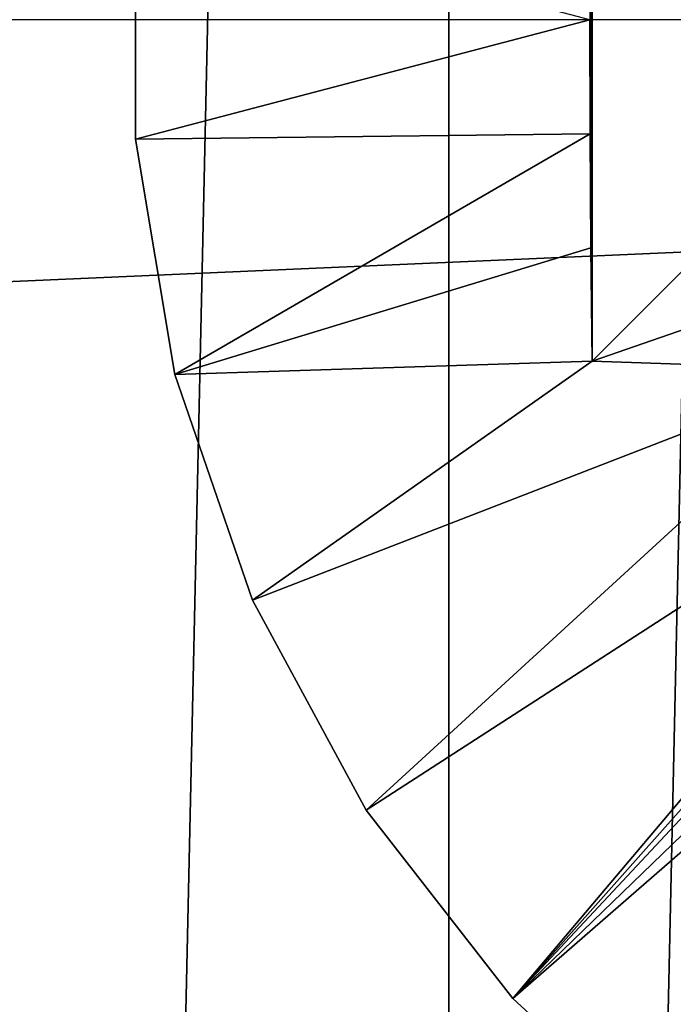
# Model space of a CAD drawing. Header units: millimetres. Extents: x -35 to 35, y -25 to 51.
# Tile 80 of 121: x 19 to 20.7, y 13.4 to 16. Entities that reach past the tile are written whole.
import ezdxf

# ---------------------------------------------------------------- set-up
doc = ezdxf.new("R2010")
doc.units = ezdxf.units.MM
doc.header["$LTSCALE"] = 65.185185
for name, color, linetype in [('129', 7, 'CONTINUOUS'), ('30', 7, 'CONTINUOUS'), ('31', 7, 'CONTINUOUS'), ('38', 7, 'CONTINUOUS'), ('56', 7, 'CONTINUOUS'), ('57', 7, 'CONTINUOUS'), ('64', 7, 'CONTINUOUS'), ('96', 7, 'CONTINUOUS'), ('97', 7, 'CONTINUOUS')]:
    doc.layers.add(name, color=color, linetype=linetype)

msp = doc.modelspace()

# ---------------------------------------------------------------- linework, layer by layer
at = {"layer": '129', "color": 250, "linetype": 'Continuous', "true_color": 0x1c1c1c}
for points in [[(23.3, 22.5, 72.991), (-23.3, -22.5, 72.991), (23.3, -22.5, 72.991), (23.3, 22.5, 72.991)], [(-23.3, 22.5, 72.991), (-23.3, -22.5, 72.991), (23.3, 22.5, 72.991), (-23.3, 22.5, 72.991)]]:
    msp.add_3dface(points, dxfattribs=at)
at = {"layer": '30', "color": 250, "linetype": 'Continuous', "true_color": 0x1c1c1c}
for points in [[(20.0752, 44.6703, -103.1), (18.8055, -13.5187, -103.1), (18.8055, 45.5187, -103.1), (20.0752, 44.6703, -103.1)], [(20.0752, -12.6703, -103.1), (18.8055, -13.5187, -103.1), (20.0752, 44.6703, -103.1), (20.0752, -12.6703, -103.1)], [(21.3067, 43.7673, -103.1), (20.0752, -12.6703, -103.1), (20.0752, 44.6703, -103.1), (21.3067, 43.7673, -103.1)], [(21.3067, -11.7673, -103.1), (20.0752, -12.6703, -103.1), (21.3067, 43.7673, -103.1), (21.3067, -11.7673, -103.1)]]:
    msp.add_3dface(points, dxfattribs=at)
at = {"layer": '31', "color": 250, "linetype": 'Continuous', "true_color": 0x1c1c1c}
for points in [[(-34.5, 16, -88.1), (-34.3687, 12.9931, -88.1), (34.5, 16, -88.1), (-34.5, 16, -88.1)], [(34.5, 16, -88.1), (-34.3687, 12.9931, -88.1), (34.3687, 12.9931, -88.1), (34.5, 16, -88.1)]]:
    msp.add_3dface(points, dxfattribs=at)
at = {"layer": '38', "linetype": 'Continuous'}
for points in [[(19.2628, 16.3097, -88.6), (19.2628, 15.6903, -88.6), (19.2628, 16.3097, -87.6), (19.2628, 16.3097, -88.6)], [(19.2628, 16.3097, -87.6), (19.2628, 15.6903, -88.6), (19.2628, 15.6903, -87.6), (19.2628, 16.3097, -87.6)], [(19.2628, 15.6903, -88.6), (19.3647, 15.0794, -88.6), (19.2628, 15.6903, -87.6), (19.2628, 15.6903, -88.6)], [(19.2628, 15.6903, -87.6), (19.3647, 15.0794, -88.6), (19.3647, 15.0794, -87.6), (19.2628, 15.6903, -87.6)], [(19.3647, 15.0794, -87.6), (19.5659, 14.4936, -88.6), (19.5659, 14.4936, -87.6), (19.3647, 15.0794, -87.6)], [(19.3647, 15.0794, -88.6), (19.5659, 14.4936, -88.6), (19.3647, 15.0794, -87.6), (19.3647, 15.0794, -88.6)], [(19.5659, 14.4936, -88.6), (19.8606, 13.9489, -88.6), (19.5659, 14.4936, -87.6), (19.5659, 14.4936, -88.6)], [(19.5659, 14.4936, -87.6), (19.8606, 13.9489, -88.6), (19.8606, 13.9489, -87.6), (19.5659, 14.4936, -87.6)], [(19.8606, 13.9489, -88.6), (20.241, 13.4602, -88.6), (19.8606, 13.9489, -87.6), (19.8606, 13.9489, -88.6)], [(19.8606, 13.9489, -87.6), (20.241, 13.4602, -88.6), (20.241, 13.4602, -87.6), (19.8606, 13.9489, -87.6)], [(20.241, 13.4602, -87.6), (20.6967, 13.0407, -88.6), (20.6967, 13.0407, -87.6), (20.241, 13.4602, -87.6)], [(20.241, 13.4602, -88.6), (20.6967, 13.0407, -88.6), (20.241, 13.4602, -87.6), (20.241, 13.4602, -88.6)]]:
    msp.add_3dface(points, dxfattribs=at)
at = {"layer": '56', "linetype": 'Continuous'}
for points in [[(20.4473, 15.114, -87.4553), (20.4473, 16.886, -87.4553), (20.4441, 16.5918, -87.4464), (20.4473, 15.114, -87.4553)], [(21.0824, 15.749, -89.2), (20.4473, 16.886, -87.4553), (20.4473, 15.114, -87.4553), (21.0824, 15.749, -89.2)], [(21.0824, 16.251, -89.2), (20.4473, 16.886, -87.4553), (21.0824, 15.749, -89.2), (21.0824, 16.251, -89.2)], [(20.4421, 16.2962, -87.441), (20.4441, 15.4082, -87.4464), (20.4441, 16.5918, -87.4464), (20.4421, 16.2962, -87.441)], [(20.4441, 15.4082, -87.4464), (20.4473, 15.114, -87.4553), (20.4441, 16.5918, -87.4464), (20.4441, 15.4082, -87.4464)], [(20.4415, 16, -87.4392), (20.4421, 15.7038, -87.441), (20.4421, 16.2962, -87.441), (20.4415, 16, -87.4392)], [(20.4421, 15.7038, -87.441), (20.4441, 15.4082, -87.4464), (20.4421, 16.2962, -87.441), (20.4421, 15.7038, -87.441)]]:
    msp.add_3dface(points, dxfattribs=at)
at = {"layer": '57', "linetype": 'Continuous'}
for points in [[(22.2792, 15.749, -89.2), (20.4473, 15.114, -87.4553), (21.1074, 15.0915, -87.3936), (22.2792, 15.749, -89.2)], [(21.0824, 15.749, -89.2), (20.4473, 15.114, -87.4553), (22.2792, 15.749, -89.2), (21.0824, 15.749, -89.2)]]:
    msp.add_3dface(points, dxfattribs=at)
at = {"layer": '64', "linetype": 'Continuous'}
for points in [[(19.2628, 16.3097, -87.6), (19.2628, 15.6903, -87.6), (20.4415, 16, -87.4392), (19.2628, 16.3097, -87.6)], [(19.2628, 15.6903, -87.6), (20.4421, 15.7038, -87.441), (20.4415, 16, -87.4392), (19.2628, 15.6903, -87.6)], [(19.2628, 15.6903, -87.6), (19.3647, 15.0794, -87.6), (20.4421, 15.7038, -87.441), (19.2628, 15.6903, -87.6)], [(19.3647, 15.0794, -87.6), (20.4441, 15.4082, -87.4464), (20.4421, 15.7038, -87.441), (19.3647, 15.0794, -87.6)], [(19.3647, 15.0794, -87.6), (20.4473, 15.114, -87.4553), (20.4441, 15.4082, -87.4464), (19.3647, 15.0794, -87.6)], [(19.3647, 15.0794, -87.6), (19.5659, 14.4936, -87.6), (20.4473, 15.114, -87.4553), (19.3647, 15.0794, -87.6)], [(20.4473, 15.114, -87.4553), (19.5659, 14.4936, -87.6), (21.1074, 15.0915, -87.3936), (20.4473, 15.114, -87.4553)], [(19.5659, 14.4936, -87.6), (19.8606, 13.9489, -87.6), (21.1074, 15.0915, -87.3936), (19.5659, 14.4936, -87.6)], [(19.8606, 13.9489, -87.6), (21.6091, 15.079, -87.3591), (21.1074, 15.0915, -87.3936), (19.8606, 13.9489, -87.6)], [(19.8606, 13.9489, -87.6), (20.241, 13.4602, -87.6), (21.6091, 15.079, -87.3591), (19.8606, 13.9489, -87.6)], [(21.6091, 15.079, -87.3591), (20.241, 13.4602, -87.6), (21.6746, 15.0734, -87.3555), (21.6091, 15.079, -87.3591)], [(20.241, 13.4602, -87.6), (21.7365, 15.0599, -87.3526), (21.6746, 15.0734, -87.3555), (20.241, 13.4602, -87.6)], [(20.241, 13.4602, -87.6), (21.8468, 15.0127, -87.3489), (21.7365, 15.0599, -87.3526), (20.241, 13.4602, -87.6)], [(20.241, 13.4602, -87.6), (21.941, 14.9397, -87.3477), (21.8468, 15.0127, -87.3489), (20.241, 13.4602, -87.6)], [(20.241, 13.4602, -87.6), (20.6967, 13.0407, -87.6), (21.941, 14.9397, -87.3477), (20.241, 13.4602, -87.6)]]:
    msp.add_3dface(points, dxfattribs=at)
at = {"layer": '96', "linetype": 'Continuous'}
for points in [[(24.5, 22.7929, -33.1), (-24.5, -24.5, -33.1), (4.6, 7, -33.1), (24.5, 22.7929, -33.1)], [(24.5, -24.5, -33.1), (-24.5, -24.5, -33.1), (24.5, 22.7929, -33.1), (24.5, -24.5, -33.1)], [(4.6, 22.7929, -33.1), (24.5, 22.7929, -33.1), (4.6, 7, -33.1), (4.6, 22.7929, -33.1)]]:
    msp.add_3dface(points, dxfattribs=at)
at = {"layer": '97', "linetype": 'Continuous'}
for points in [[(-25, -24.5, 72.9), (25, 24.5, 72.9), (-25, 24.5, 72.9), (-25, -24.5, 72.9)], [(25, -24.5, 72.9), (25, 24.5, 72.9), (-25, -24.5, 72.9), (25, -24.5, 72.9)]]:
    msp.add_3dface(points, dxfattribs=at)

doc.saveas('drawing.dxf')
